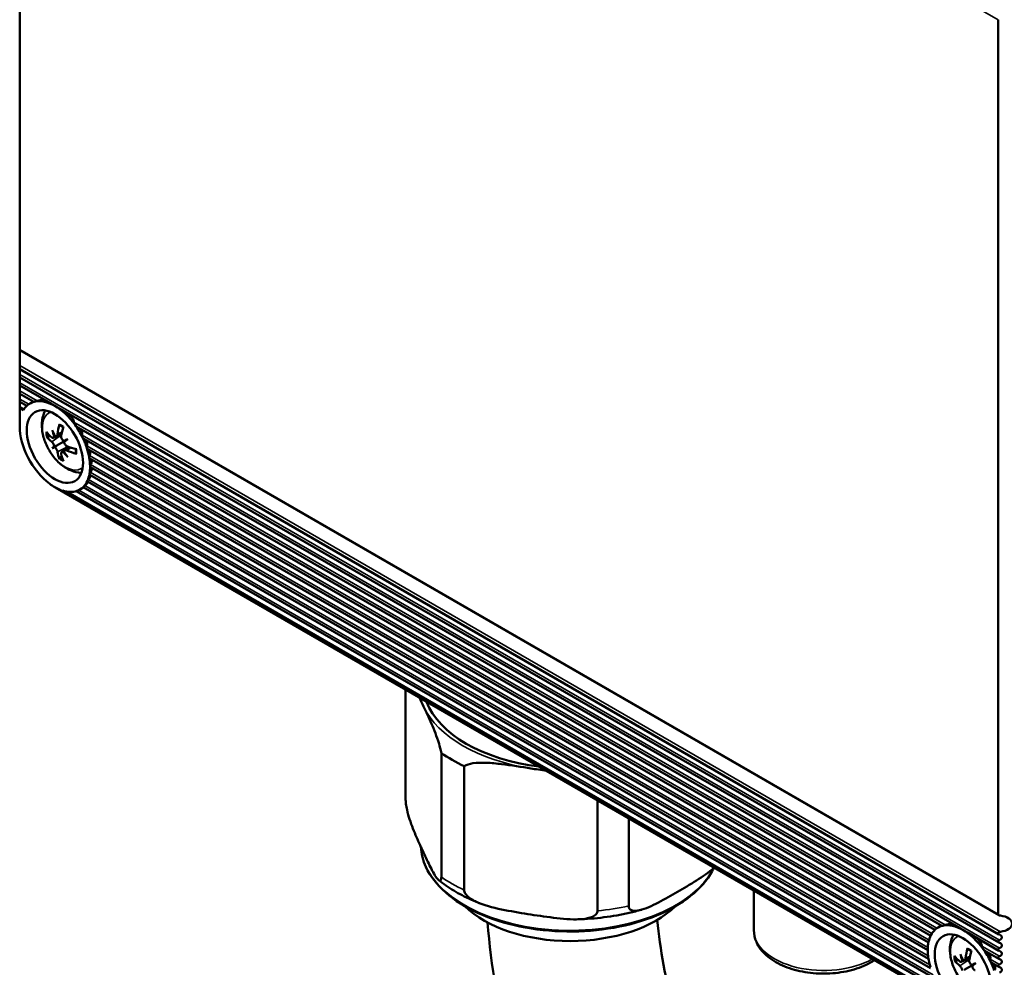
# Model space of a CAD drawing. Header units: millimetres. Extents: x 0 to 2970, y 0 to 2100.
# Tile 18 of 22: x 2123 to 2222, y 758 to 853. Entities that reach past the tile are written whole.
import ezdxf

# ---------------------------------------------------------------- set-up
doc = ezdxf.new("R2010")
doc.units = ezdxf.units.MM
doc.header["$LTSCALE"] = 5
doc.layers.add('Sichtbar (ISO)', color=7, linetype='Continuous', lineweight=50)
doc.layers.add('Sichtbar schmal (ISO)', color=7, linetype='Continuous', lineweight=35)

msp = doc.modelspace()

# ---------------------------------------------------------------- linework, layer by layer
at = {"layer": 'Sichtbar (ISO)'}
for p, q in [((2123.411, 909.921), (2123.411, 820.04)), ((2221.698, 763.293), (2221.698, 853.174)), ((2123.411, 820.04), (2123.411, 819.972)), ((2123.411, 819.89), (2123.411, 819.972)), ((2123.411, 819.972), (2221.781, 763.178)), ((2123.411, 818.405), (2123.411, 819.89)), ((2123.411, 818.04), (2123.411, 818.405)), ((2123.411, 817.5), (2123.411, 818.04)), ((2123.411, 818.04), (2221.781, 761.246)), ((2123.411, 817.223), (2123.411, 817.5)), ((2123.411, 816.684), (2123.411, 817.223)), ((2123.411, 817.223), (2221.781, 760.429)), ((2123.411, 816.407), (2123.411, 816.684)), ((2123.411, 815.867), (2123.411, 816.407)), ((2123.411, 816.407), (2126.496, 814.626)), ((2123.411, 815.59), (2123.411, 815.867)), ((2123.411, 815.051), (2123.411, 815.59)), ((2123.411, 815.59), (2124.821, 814.776)), ((2123.411, 814.774), (2123.411, 815.051)), ((2123.411, 814.234), (2123.411, 814.774)), ((2123.411, 814.774), (2124.123, 814.363)), ((2123.411, 814.234), (2123.825, 813.995)), ((2123.411, 814.234), (2123.411, 814.161)), ((2123.792, 813.941), (2123.411, 814.161)), ((2123.411, 814.161), (2123.411, 812.316)), ((2124.633, 814.713), (2124.446, 814.605)), ((2127.479, 814.058), (2217.712, 761.962)), ((2129.154, 812.274), (2216.038, 762.112)), ((2126.781, 811.147), (2127.619, 811.517)), ((2127.109, 811.336), (2127.628, 811.566)), ((2129.841, 811.061), (2215.34, 761.699)), ((2126.688, 810.126), (2127.073, 810.348)), ((2127.073, 810.348), (2127.838, 810.79)), ((2127.619, 809.696), (2128.358, 810.236)), ((2127.947, 809.886), (2128.405, 810.22)), ((2128.25, 811.028), (2128.097, 810.94)), ((2130.243, 810.013), (2214.926, 761.121)), ((2130.458, 809.072), (2214.7, 760.435)), ((2130.523, 808.218), (2214.627, 759.66)), ((2130.444, 807.447), (2214.697, 758.803)), ((2126.987, 806.169), (2218.204, 753.505)), ((2129.79, 806.192), (2215.329, 756.806)), ((2130.213, 806.764), (2214.919, 757.859)), ((2217.639, 753.876), (2127.47, 805.935)), ((2127.718, 805.845), (2217.391, 754.073)), ((2129.077, 805.787), (2216.032, 755.583)), ((2129.621, 806.046), (2129.446, 805.945)), ((2162.183, 785.849), (2162.183, 774.75)), ((2165.769, 767.023), (2165.769, 779.474)), ((2168.067, 778.148), (2168.067, 765.696)), ((2181.451, 763.625), (2181.451, 774.724)), ((2184.591, 772.911), (2184.591, 764.111)), ((2197.162, 761.663), (2197.162, 765.653)), ((2215.85, 762.049), (2215.663, 761.941)), ((2218.696, 761.394), (2221.781, 759.613)), ((2217.998, 758.483), (2218.835, 758.853)), ((2218.326, 758.672), (2218.845, 758.902)), ((2220.371, 759.61), (2221.781, 758.796)), ((2218.29, 757.684), (2219.055, 758.126)), ((2219.467, 758.364), (2219.314, 758.276)), ((2221.058, 758.397), (2221.781, 757.98))]:
    msp.add_line(p, q, dxfattribs=at)
for centre, major_axis, ratio, start_param, end_param in [((2126.946, 810.275), (-2.5, 4.33), 0.57735, 4.88589, 6.109685), ((2126.946, 810.275), (-2.5, 4.33), 0.57735, 0.11849, 0.316512), ((2126.946, 810.275), (-2.5, 4.33), 0.57735, 6.109685, 6.401675), ((2126.946, 810.275), (2.5, -4.33), 0.57735, 3.926991, 5.349166), ((2131.921, 812.895), (-3.292, -5.244), 0.652217, 5.168513, 5.345889), ((2131.462, 813.16), (2.921, 5.459), 0.496783, 1.986678, 2.164054), ((2126.946, 810.275), (-2.5, 4.33), 0.57735, 4.593899, 4.88589), ((2131.681, 812.756), (-6.151, 0.707), 0.551579, 0.497915, 0.67529), ((2131.681, 813.286), (-6.148, -0.735), 0.597422, 0.36335, 0.540725), ((2132.091, 813.187), (-2.387, 5.641), 0.903191, 1.415464, 1.512829), ((2131.148, 812.642), (3.448, -5.063), 0.702679, 4.393306, 4.490671), ((2126.063, 811.11), (-1.168, -0.659), 0.166532, 2.232088, 2.29154), ((2126.946, 810.275), (-2.5, 4.33), 0.57735, 4.358849, 4.593899), ((2132.091, 812.156), (-5.615, -2.447), 0.143373, 5.840674, 5.938039), ((2131.148, 813.79), (-4.927, -3.64), 0.143373, 0.345146, 0.442511), ((2126.063, 809.998), (1.173, 0.383), 0.031225, 0.522233, 0.805577), ((2126.264, 809.648), (-0.918, -0.824), 0.031225, 2.336016, 2.61936), ((2132.041, 812.127), (5.754, 2.101), 0.057139, 2.26888, 2.366245), ((2127.228, 810.671), (-1.16, -0.373), 0.012752, 2.129987, 2.413331), ((2131.097, 813.761), (-4.697, -3.932), 0.057139, 0.775348, 0.872713), ((2127.43, 810.321), (0.903, 0.818), 0.012752, 0.728261, 1.011606), ((2131.703, 812.744), (-6.188, 0.2), 0.496783, 0.977539, 1.154915), ((2126.946, 810.275), (-2.5, 4.33), 0.57735, 4.147329, 4.358849), ((2131.921, 812.87), (-3.71, -4.957), 0.597422, 5.74246, 5.919836), ((2131.462, 813.135), (2.464, 5.68), 0.551579, 2.466302, 2.643678), ((2127.228, 809.092), (1.155, 0.682), 0.166532, 0.850053, 0.909505), ((2132.041, 813.275), (-3.692, 4.888), 0.903191, 1.628763, 1.726129), ((2131.097, 812.73), (2.661, -5.517), 0.702679, 4.934107, 5.031472), ((2131.703, 813.274), (6.187, 0.229), 0.652217, 4.078889, 4.256264), ((2126.946, 810.275), (-2.5, 4.33), 0.57735, 3.945551, 4.147329), ((2126.946, 810.275), (-2.5, 4.33), 0.57735, 3.74454, 3.945551), ((2126.946, 810.275), (-2.5, 4.33), 0.57735, 3.535637, 3.74454), ((2126.946, 810.275), (2.5, -4.33), 0.57735, 5.349166, 5.646409), ((2126.946, 810.275), (2.5, -4.33), 0.57735, 6.171612, 6.448085), ((2126.946, 810.275), (2.5, -4.33), 0.57735, 0.1649, 0.394044), ((2126.946, 810.275), (2.5, -4.33), 0.57735, 5.717946, 6.171612), ((2178.706, 786.433), (-14.75, 0), 0.57735, 0.213136, 1.357661), ((2178.706, 785.617), (-16.75, 0), 0.57735, 0.68823, 0.882566), ((2178.706, 767.654), (-12.25, 0), 0.57735, 0.53029, 2.611302), ((2221.981, 763.293), (0.283, 0), 0.57735, 3.141593, 4.544941), ((2221.698, 762.327), (1.414, 0), 0.57735, 0, 1.403348), ((2218.163, 757.611), (-2.5, 4.33), 0.57735, 0.11849, 0.35354), ((2218.163, 757.611), (-2.5, 4.33), 0.57735, 6.109685, 6.401675), ((2218.163, 757.611), (-2.5, 4.33), 0.57735, 4.88589, 6.109685), ((2221.698, 762.327), (1.414, 0), 0.57735, 4.879837, 6.283185), ((2218.163, 757.611), (-2.5, 4.33), 0.57735, 0.35354, 0.56506), ((2221.981, 761.361), (0.283, 0), 0.57735, 1.738244, 4.126703), ((2221.981, 760.545), (0.283, 0), 0.57735, 2.156482, 4.126703), ((2221.512, 760.953), (0.566, 0), 0.57735, 5.298075, 7.268296), ((2218.163, 757.611), (2.5, -4.33), 0.57735, 3.90843, 4.109442), ((2218.163, 757.611), (2.5, -4.33), 0.57735, 3.706653, 3.90843), ((2223.138, 760.231), (-3.292, -5.244), 0.652217, 5.168513, 5.345889), ((2222.679, 760.496), (2.921, 5.459), 0.496783, 1.986678, 2.164054), ((2218.163, 757.611), (-2.5, 4.33), 0.57735, 4.593899, 4.88589), ((2221.981, 759.728), (0.283, 0), 0.57735, 2.156482, 4.126703), ((2221.512, 760.136), (0.566, 0), 0.57735, 5.298075, 7.268296), ((2218.163, 757.611), (2.5, -4.33), 0.57735, 4.109442, 4.318345), ((2222.898, 760.092), (-6.151, 0.707), 0.551579, 0.497915, 0.67529), ((2222.898, 760.622), (-6.148, -0.735), 0.597422, 0.36335, 0.540725), ((2223.308, 760.523), (-2.387, 5.641), 0.903191, 1.415464, 1.512829), ((2222.365, 759.978), (3.448, -5.063), 0.702679, 4.393306, 4.490671), ((2217.279, 758.446), (-1.168, -0.659), 0.166532, 2.232088, 2.29154), ((2221.981, 758.912), (0.283, 0), 0.57735, 2.156482, 4.126703), ((2221.512, 759.32), (0.566, 0), 0.57735, 5.298075, 7.268296), ((2221.512, 758.503), (0.566, 0), 0.57735, 5.298075, 7.268296), ((2223.257, 759.463), (5.754, 2.101), 0.057139, 2.26888, 2.366245), ((2218.445, 758.007), (-1.16, -0.373), 0.012752, 2.129987, 2.413331), ((2222.314, 761.097), (-4.697, -3.932), 0.057139, 0.775348, 0.872713), ((2218.647, 757.657), (0.903, 0.818), 0.012752, 0.728261, 1.011606), ((2218.163, 757.611), (-2.5, 4.33), 0.57735, 4.395877, 4.593899), ((2221.981, 758.095), (0.283, 0), 0.57735, 2.156482, 4.126703), ((2221.512, 757.687), (0.566, 0), 0.57735, 5.298075, 7.268296)]:
    msp.add_ellipse(centre, major_axis=major_axis, ratio=ratio, start_param=start_param, end_param=end_param, dxfattribs=at)
for centre in [(2126.946, 810.275), (2218.163, 757.611)]:
    msp.add_ellipse(centre, major_axis=(-2, 3.464), ratio=0.57735, dxfattribs=at)
for points, knots in [([(2124.633, 814.713), (2124.649, 814.722), (2124.664, 814.73), (2124.717, 814.759), (2124.752, 814.776), (2124.785, 814.787), (2124.791, 814.789), (2124.797, 814.79)], [0.21303989, 0.21303989, 0.21303989, 0.21303989, 0.22100525, 0.22100525, 0.24438636, 0.24438636, 0.25064522, 0.25064522, 0.25064522, 0.25064522]), ([(2124.821, 814.776), (2124.825, 814.774), (2124.835, 814.774), (2124.866, 814.778), (2124.89, 814.783), (2124.915, 814.789)], [-0.06724763, -0.06724763, -0.06724763, -0.06724763, -0.05672177, -0.05672177, -0.04364014, -0.04364014, -0.04364014, -0.04364014]), ([(2124.915, 814.789), (2124.943, 814.796), (2124.977, 814.804), (2125.053, 814.825), (2125.095, 814.837), (2125.144, 814.854), (2125.151, 814.856), (2125.158, 814.858)], [-0.04364014, -0.04364014, -0.04364014, -0.04364014, -0.02943557, -0.02943557, -0.015231, -0.015231, -0.01296387, -0.01296387, -0.01296387, -0.01296387]), ([(2125.158, 814.858), (2125.168, 814.862), (2125.178, 814.865), (2125.292, 814.902), (2125.39, 814.924), (2125.577, 814.947), (2125.663, 814.948), (2125.863, 814.931), (2125.986, 814.901), (2126.102, 814.853)], [0.2962727, 0.2962727, 0.2962727, 0.2962727, 0.2995156, 0.2995156, 0.334221, 0.334221, 0.3689264, 0.3689264, 0.4266471, 0.4266471, 0.4266471, 0.4266471]), ([(2126.496, 814.626), (2126.534, 814.603), (2126.577, 814.58), (2126.73, 814.497), (2126.85, 814.432), (2126.962, 814.367), (2127.074, 814.302), (2127.199, 814.226), (2127.377, 814.118), (2127.428, 814.088), (2127.479, 814.058)], [-0.0664682, -0.0664682, -0.0664682, -0.0664682, -0.0475452, -0.0475452, 0, 0, 0, 0.0475452, 0.0475452, 0.0664682, 0.0664682, 0.0664682, 0.0664682]), ([(2129.608, 807.635), (2129.506, 807.639), (2129.405, 807.648), (2128.973, 807.71), (2128.667, 807.813), (2128.024, 808.122), (2127.702, 808.349), (2127.089, 808.9), (2126.806, 809.232), (2126.323, 809.95), (2126.122, 810.334), (2125.814, 811.137), (2125.707, 811.555), (2125.618, 812.409), (2125.634, 812.846), (2125.806, 813.494), (2125.884, 813.7), (2125.991, 813.901)], [4.271743, 4.271743, 4.271743, 4.271743, 4.352997, 4.352997, 4.628509, 4.628509, 4.984716, 4.984716, 5.377585, 5.377585, 5.765963, 5.765963, 6.156377, 6.156377, 6.54394, 6.54394, 6.723832, 6.723832, 6.723832, 6.723832]), ([(2128.089, 813.706), (2128.254, 813.592), (2128.408, 813.462), (2128.609, 813.247), (2128.684, 813.153), (2128.803, 812.954), (2128.848, 812.849), (2128.86, 812.74), (2128.861, 812.73), (2128.861, 812.72)], [0.1147063, 0.1147063, 0.1147063, 0.1147063, 0.1724271, 0.1724271, 0.2071325, 0.2071325, 0.2418378, 0.2418378, 0.2450807, 0.2450807, 0.2450807, 0.2450807]), ([(2127.434, 812.409), (2127.432, 812.409), (2127.43, 812.41), (2127.419, 812.416), (2127.411, 812.426), (2127.4, 812.445), (2127.397, 812.46), (2127.396, 812.485), (2127.398, 812.5), (2127.401, 812.513)], [0.04656845, 0.04656845, 0.04656845, 0.04656845, 0.04753653, 0.04753653, 0.05227312, 0.05227312, 0.05702808, 0.05702808, 0.06131323, 0.06131323, 0.06131323, 0.06131323]), ([(2127.434, 812.408), (2127.459, 812.398), (2127.484, 812.387), (2127.534, 812.363), (2127.559, 812.35), (2127.609, 812.322), (2127.635, 812.308), (2127.686, 812.277), (2127.711, 812.26), (2127.752, 812.233), (2127.767, 812.223), (2127.782, 812.212)], [1.4346352, 1.4346352, 1.4346352, 1.4346352, 1.4891006, 1.4891006, 1.5435659, 1.5435659, 1.5980313, 1.5980313, 1.6524966, 1.6524966, 1.6849372, 1.6849372, 1.6849372, 1.6849372]), ([(2128.861, 812.72), (2128.861, 812.714), (2128.862, 812.707), (2128.868, 812.659), (2128.883, 812.614), (2128.924, 812.526), (2128.95, 812.482), (2128.977, 812.444)], [-0.15613134, -0.15613134, -0.15613134, -0.15613134, -0.15386421, -0.15386421, -0.13965964, -0.13965964, -0.12545507, -0.12545507, -0.12545507, -0.12545507]), ([(2128.977, 812.444), (2129.002, 812.409), (2129.033, 812.373), (2129.094, 812.315), (2129.124, 812.292), (2129.154, 812.274)], [-0.12545507, -0.12545507, -0.12545507, -0.12545507, -0.11237344, -0.11237344, -0.10184759, -0.10184759, -0.10184759, -0.10184759]), ([(2129.394, 812.136), (2129.411, 812.121), (2129.428, 812.107), (2129.503, 812.033), (2129.555, 811.966), (2129.631, 811.838), (2129.662, 811.767), (2129.701, 811.623), (2129.708, 811.549), (2129.699, 811.464), (2129.695, 811.444), (2129.69, 811.425)], [0.04747843, 0.04747843, 0.04747843, 0.04747843, 0.05373729, 0.05373729, 0.0771184, 0.0771184, 0.09832707, 0.09832707, 0.11953575, 0.11953575, 0.12570197, 0.12570197, 0.12570197, 0.12570197]), ([(2126.247, 811.266), (2126.235, 811.262), (2126.22, 811.26), (2126.191, 811.257), (2126.173, 811.258), (2126.144, 811.263), (2126.128, 811.268), (2126.107, 811.279), (2126.097, 811.287), (2126.091, 811.294)], [0.04366433, 0.04366433, 0.04366433, 0.04366433, 0.04753653, 0.04753653, 0.05227312, 0.05227312, 0.05702808, 0.05702808, 0.06131323, 0.06131323, 0.06131323, 0.06131323]), ([(2126.866, 811.362), (2126.867, 811.342), (2126.867, 811.324), (2126.862, 811.271), (2126.854, 811.237), (2126.828, 811.183), (2126.81, 811.163), (2126.772, 811.14), (2126.748, 811.136), (2126.697, 811.145), (2126.671, 811.159), (2126.643, 811.181), (2126.64, 811.184), (2126.636, 811.187)], [0.01973363, 0.01973363, 0.01973363, 0.01973363, 0.02581454, 0.02581454, 0.03840166, 0.03840166, 0.05098878, 0.05098878, 0.06369453, 0.06369453, 0.07640029, 0.07640029, 0.0781393, 0.0781393, 0.0781393, 0.0781393]), ([(2127.216, 811.522), (2127.212, 811.484), (2127.202, 811.447), (2127.172, 811.386), (2127.151, 811.362), (2127.107, 811.333), (2127.08, 811.325), (2127.024, 811.327), (2126.994, 811.337), (2126.951, 811.364), (2126.935, 811.377), (2126.919, 811.392)], [0, 0, 0, 0, 0.01281994, 0.01281994, 0.02563988, 0.02563988, 0.0382411, 0.0382411, 0.05084233, 0.05084233, 0.05834476, 0.05834476, 0.05834476, 0.05834476]), ([(2127.424, 811.304), (2127.462, 811.3), (2127.502, 811.292), (2127.553, 811.276), (2127.565, 811.272), (2127.576, 811.268)], [0.1742498, 0.1742498, 0.1742498, 0.1742498, 0.18591256, 0.18591256, 0.18934499, 0.18934499, 0.18934499, 0.18934499]), ([(2127.847, 810.856), (2127.831, 810.861), (2127.815, 810.867), (2127.767, 810.891), (2127.733, 810.915), (2127.673, 810.975), (2127.647, 811.012), (2127.608, 811.087), (2127.593, 811.13), (2127.576, 811.216), (2127.574, 811.258), (2127.579, 811.301), (2127.58, 811.306), (2127.581, 811.311)], [0.01973363, 0.01973363, 0.01973363, 0.01973363, 0.02581454, 0.02581454, 0.03840166, 0.03840166, 0.05098878, 0.05098878, 0.06369453, 0.06369453, 0.07640029, 0.07640029, 0.0781393, 0.0781393, 0.0781393, 0.0781393]), ([(2129.69, 811.425), (2129.688, 811.415), (2129.686, 811.404), (2129.681, 811.363), (2129.684, 811.328), (2129.698, 811.26), (2129.71, 811.226), (2129.724, 811.196)], [-0.12588355, -0.12588355, -0.12588355, -0.12588355, -0.12261455, -0.12261455, -0.112724, -0.112724, -0.10283345, -0.10283345, -0.10283345, -0.10283345]), ([(2129.724, 811.196), (2129.738, 811.168), (2129.756, 811.139), (2129.797, 811.092), (2129.819, 811.074), (2129.841, 811.061)], [-0.10283345, -0.10283345, -0.10283345, -0.10283345, -0.09325518, -0.09325518, -0.08464254, -0.08464254, -0.08464254, -0.08464254]), ([(2126.636, 810.766), (2126.661, 810.747), (2126.688, 810.72), (2126.739, 810.655), (2126.764, 810.617), (2126.804, 810.543), (2126.822, 810.501), (2126.85, 810.42), (2126.86, 810.381), (2126.866, 810.327), (2126.867, 810.308), (2126.866, 810.29)], [0, 0, 0, 0, 0.01281994, 0.01281994, 0.02563988, 0.02563988, 0.0382411, 0.0382411, 0.05084233, 0.05084233, 0.05834476, 0.05834476, 0.05834476, 0.05834476]), ([(2126.919, 810.199), (2126.932, 810.192), (2126.945, 810.184), (2126.985, 810.156), (2127.014, 810.129), (2127.071, 810.067), (2127.098, 810.031), (2127.144, 809.96), (2127.165, 809.92), (2127.197, 809.843), (2127.208, 809.806), (2127.215, 809.77), (2127.216, 809.766), (2127.216, 809.761)], [0.01973363, 0.01973363, 0.01973363, 0.01973363, 0.02581454, 0.02581454, 0.03840166, 0.03840166, 0.05098878, 0.05098878, 0.06369453, 0.06369453, 0.07640029, 0.07640029, 0.0781393, 0.0781393, 0.0781393, 0.0781393]), ([(2127.856, 810.859), (2127.852, 810.836), (2127.846, 810.813), (2127.838, 810.791), (2127.838, 810.791), (2127.838, 810.79)], [0.241742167, 0.241742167, 0.241742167, 0.241742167, 0.248864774, 0.248864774, 0.249107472, 0.249107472, 0.249107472, 0.249107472]), ([(2127.838, 810.79), (2127.839, 810.79), (2127.839, 810.79), (2127.862, 810.786), (2127.885, 810.779), (2127.907, 810.771)], [0.199871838, 0.199871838, 0.199871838, 0.199871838, 0.200114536, 0.200114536, 0.207237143, 0.207237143, 0.207237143, 0.207237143]), ([(2128.161, 810.307), (2128.126, 810.32), (2128.089, 810.341), (2128.021, 810.396), (2127.99, 810.43), (2127.942, 810.5), (2127.922, 810.541), (2127.896, 810.623), (2127.89, 810.664), (2127.892, 810.723), (2127.895, 810.744), (2127.9, 810.765)], [0, 0, 0, 0, 0.01281994, 0.01281994, 0.02563988, 0.02563988, 0.0382411, 0.0382411, 0.05084233, 0.05084233, 0.05834476, 0.05834476, 0.05834476, 0.05834476]), ([(2128.121, 810.325), (2128.119, 810.313), (2128.117, 810.301), (2128.105, 810.248), (2128.092, 810.209), (2128.076, 810.174)], [0.25963432, 0.25963432, 0.25963432, 0.25963432, 0.26306675, 0.26306675, 0.27472951, 0.27472951, 0.27472951, 0.27472951]), ([(2130.025, 810.955), (2130.039, 810.942), (2130.053, 810.928), (2130.104, 810.866), (2130.137, 810.812), (2130.18, 810.703), (2130.195, 810.643), (2130.206, 810.519), (2130.2, 810.457), (2130.18, 810.38), (2130.173, 810.357), (2130.163, 810.335)], [0.04241261, 0.04241261, 0.04241261, 0.04241261, 0.04829031, 0.04829031, 0.06650534, 0.06650534, 0.08391634, 0.08391634, 0.10132733, 0.10132733, 0.10845796, 0.10845796, 0.10845796, 0.10845796]), ([(2130.163, 810.335), (2130.159, 810.324), (2130.155, 810.313), (2130.145, 810.275), (2130.141, 810.245), (2130.143, 810.185), (2130.149, 810.156), (2130.157, 810.13)], [-0.11537341, -0.11537341, -0.11537341, -0.11537341, -0.11172537, -0.11172537, -0.10331636, -0.10331636, -0.09490736, -0.09490736, -0.09490736, -0.09490736]), ([(2130.157, 810.13), (2130.165, 810.105), (2130.177, 810.08), (2130.207, 810.039), (2130.225, 810.023), (2130.243, 810.013)], [-0.09490736, -0.09490736, -0.09490736, -0.09490736, -0.08663157, -0.08663157, -0.07870812, -0.07870812, -0.07870812, -0.07870812]), ([(2127.401, 809.025), (2127.398, 809.034), (2127.396, 809.046), (2127.397, 809.07), (2127.4, 809.086), (2127.411, 809.114), (2127.419, 809.13), (2127.436, 809.154), (2127.445, 809.165), (2127.455, 809.175)], [0.01478266, 0.01478266, 0.01478266, 0.01478266, 0.01906782, 0.01906782, 0.02382277, 0.02382277, 0.02855937, 0.02855937, 0.03243157, 0.03243157, 0.03243157, 0.03243157]), ([(2127.581, 809.551), (2127.575, 809.583), (2127.574, 809.614), (2127.588, 809.665), (2127.603, 809.685), (2127.639, 809.711), (2127.664, 809.718), (2127.722, 809.716), (2127.755, 809.708), (2127.807, 809.686), (2127.827, 809.676), (2127.847, 809.663)], [0, 0, 0, 0, 0.01281994, 0.01281994, 0.02563988, 0.02563988, 0.0382411, 0.0382411, 0.05084233, 0.05084233, 0.05834476, 0.05834476, 0.05834476, 0.05834476]), ([(2127.9, 809.693), (2127.896, 809.71), (2127.893, 809.727), (2127.889, 809.775), (2127.893, 809.807), (2127.916, 809.859), (2127.935, 809.88), (2127.98, 809.906), (2128.01, 809.914), (2128.075, 809.913), (2128.112, 809.905), (2128.151, 809.89), (2128.156, 809.888), (2128.161, 809.886)], [0.01973363, 0.01973363, 0.01973363, 0.01973363, 0.02581454, 0.02581454, 0.03840166, 0.03840166, 0.05098878, 0.05098878, 0.06369453, 0.06369453, 0.07640029, 0.07640029, 0.0781393, 0.0781393, 0.0781393, 0.0781393]), ([(2129.112, 809.55), (2129.099, 809.554), (2129.085, 809.56), (2129.063, 809.573), (2129.053, 809.583), (2129.041, 809.602), (2129.037, 809.614), (2129.037, 809.627), (2129.037, 809.629), (2129.038, 809.631)], [0.01478266, 0.01478266, 0.01478266, 0.01478266, 0.01906782, 0.01906782, 0.02382277, 0.02382277, 0.02855937, 0.02855937, 0.02952745, 0.02952745, 0.02952745, 0.02952745]), ([(2129.041, 810.031), (2129.043, 810.012), (2129.045, 809.994), (2129.048, 809.945), (2129.049, 809.915), (2129.051, 809.855), (2129.051, 809.826), (2129.049, 809.768), (2129.048, 809.74), (2129.044, 809.685), (2129.041, 809.658), (2129.038, 809.631)], [3.0274518, 3.0274518, 3.0274518, 3.0274518, 3.0598924, 3.0598924, 3.1143577, 3.1143577, 3.1688231, 3.1688231, 3.2232884, 3.2232884, 3.2777538, 3.2777538, 3.2777538, 3.2777538]), ([(2130.431, 809.365), (2130.424, 809.353), (2130.419, 809.341), (2130.405, 809.306), (2130.397, 809.279), (2130.391, 809.225), (2130.392, 809.198), (2130.396, 809.175)], [-0.11082291, -0.11082291, -0.11082291, -0.11082291, -0.10699881, -0.10699881, -0.09923952, -0.09923952, -0.09148023, -0.09148023, -0.09148023, -0.09148023]), ([(2130.394, 809.925), (2130.406, 809.913), (2130.416, 809.9), (2130.454, 809.847), (2130.475, 809.799), (2130.499, 809.703), (2130.504, 809.648), (2130.496, 809.538), (2130.483, 809.482), (2130.455, 809.41), (2130.444, 809.387), (2130.431, 809.365)], [0.04057658, 0.04057658, 0.04057658, 0.04057658, 0.046247, 0.046247, 0.06237893, 0.06237893, 0.07815605, 0.07815605, 0.09393316, 0.09393316, 0.10150889, 0.10150889, 0.10150889, 0.10150889]), ([(2130.396, 809.175), (2130.4, 809.153), (2130.408, 809.13), (2130.429, 809.094), (2130.443, 809.081), (2130.458, 809.072)], [-0.09148023, -0.09148023, -0.09148023, -0.09148023, -0.08377626, -0.08377626, -0.07615115, -0.07615115, -0.07615115, -0.07615115]), ([(2130.54, 808.485), (2130.532, 808.474), (2130.525, 808.463), (2130.507, 808.429), (2130.497, 808.404), (2130.484, 808.355), (2130.481, 808.331), (2130.481, 808.31)], [-0.10937978, -0.10937978, -0.10937978, -0.10937978, -0.10549445, -0.10549445, -0.09795631, -0.09795631, -0.09041817, -0.09041817, -0.09041817, -0.09041817]), ([(2130.523, 808.218), (2130.523, 808.218), (2130.523, 808.218), (2130.51, 808.225), (2130.5, 808.237), (2130.485, 808.269), (2130.481, 808.289), (2130.481, 808.31)], [-0.04521413, -0.04521413, -0.04521413, -0.04521413, -0.04521335, -0.04521335, -0.03767956, -0.03767956, -0.03014577, -0.03014577, -0.03014577, -0.03014577]), ([(2130.506, 807.688), (2130.523, 807.709), (2130.54, 807.73), (2130.583, 807.793), (2130.609, 807.84), (2130.646, 807.932), (2130.657, 807.978), (2130.663, 808.057), (2130.658, 808.095), (2130.641, 808.137), (2130.635, 808.148), (2130.628, 808.157)], [0.14319739, 0.14319739, 0.14319739, 0.14319739, 0.15094967, 0.15094967, 0.16611581, 0.16611581, 0.18128196, 0.18128196, 0.19637087, 0.19637087, 0.20197004, 0.20197004, 0.20197004, 0.20197004]), ([(2130.586, 808.998), (2130.595, 808.988), (2130.603, 808.976), (2130.63, 808.928), (2130.642, 808.885), (2130.651, 808.798), (2130.648, 808.748), (2130.625, 808.648), (2130.605, 808.597), (2130.57, 808.53), (2130.556, 808.507), (2130.54, 808.485)], [0.03980844, 0.03980844, 0.03980844, 0.03980844, 0.04539479, 0.04539479, 0.06063939, 0.06063939, 0.07577018, 0.07577018, 0.09090098, 0.09090098, 0.09866013, 0.09866013, 0.09866013, 0.09866013]), ([(2130.527, 807.399), (2130.532, 807.391), (2130.535, 807.382), (2130.542, 807.345), (2130.539, 807.312), (2130.518, 807.241), (2130.499, 807.2), (2130.446, 807.115), (2130.413, 807.072), (2130.361, 807.014), (2130.343, 806.995), (2130.324, 806.977)], [0.0399378, 0.0399378, 0.0399378, 0.0399378, 0.04565408, 0.04565408, 0.06125166, 0.06125166, 0.07715065, 0.07715065, 0.09304963, 0.09304963, 0.10060264, 0.10060264, 0.10060264, 0.10060264]), ([(2130.423, 807.527), (2130.42, 807.508), (2130.42, 807.491), (2130.427, 807.463), (2130.435, 807.453), (2130.444, 807.447)], [-0.09123106, -0.09123106, -0.09123106, -0.09123106, -0.0835399, -0.0835399, -0.07593014, -0.07593014, -0.07593014, -0.07593014]), ([(2130.506, 807.688), (2130.497, 807.678), (2130.489, 807.667), (2130.467, 807.636), (2130.453, 807.613), (2130.433, 807.568), (2130.426, 807.546), (2130.423, 807.527)], [0.01119761, 0.01119761, 0.01119761, 0.01119761, 0.01505169, 0.01505169, 0.02269804, 0.02269804, 0.03034439, 0.03034439, 0.03034439, 0.03034439]), ([(2129.811, 806.179), (2129.809, 806.176), (2129.805, 806.171), (2129.783, 806.151), (2129.756, 806.13), (2129.696, 806.09), (2129.661, 806.069), (2129.621, 806.046)], [0.04318183, 0.04318183, 0.04318183, 0.04318183, 0.04980972, 0.04980972, 0.07001838, 0.07001838, 0.08725157, 0.08725157, 0.08725157, 0.08725157]), ([(2129.823, 806.241), (2129.81, 806.227), (2129.799, 806.215), (2129.788, 806.199), (2129.787, 806.194), (2129.79, 806.192)], [-0.10140045, -0.10140045, -0.10140045, -0.10140045, -0.09189037, -0.09189037, -0.08336814, -0.08336814, -0.08336814, -0.08336814]), ([(2129.967, 806.367), (2129.957, 806.359), (2129.948, 806.352), (2129.916, 806.326), (2129.892, 806.307), (2129.852, 806.27), (2129.835, 806.254), (2129.823, 806.241)], [-0.12331743, -0.12331743, -0.12331743, -0.12331743, -0.1198952, -0.1198952, -0.11064783, -0.11064783, -0.10140045, -0.10140045, -0.10140045, -0.10140045]), ([(2130.27, 806.731), (2130.271, 806.725), (2130.271, 806.718), (2130.267, 806.688), (2130.254, 806.659), (2130.215, 806.599), (2130.185, 806.563), (2130.111, 806.487), (2130.068, 806.448), (2130.005, 806.397), (2129.986, 806.382), (2129.967, 806.367)], [0.04090109, 0.04090109, 0.04090109, 0.04090109, 0.04689353, 0.04689353, 0.06389488, 0.06389488, 0.08158563, 0.08158563, 0.09927638, 0.09927638, 0.10635867, 0.10635867, 0.10635867, 0.10635867]), ([(2130.214, 806.831), (2130.207, 806.814), (2130.202, 806.799), (2130.202, 806.776), (2130.206, 806.768), (2130.213, 806.764)], [-0.09428969, -0.09428969, -0.09428969, -0.09428969, -0.08604492, -0.08604492, -0.07815984, -0.07815984, -0.07815984, -0.07815984]), ([(2130.324, 806.977), (2130.314, 806.968), (2130.305, 806.959), (2130.279, 806.93), (2130.262, 806.908), (2130.233, 806.867), (2130.222, 806.847), (2130.214, 806.831)], [-0.11426906, -0.11426906, -0.11426906, -0.11426906, -0.11054975, -0.11054975, -0.10241972, -0.10241972, -0.09428969, -0.09428969, -0.09428969, -0.09428969]), ([(2165.769, 779.474), (2165.707, 779.802), (2165.617, 780.137), (2165.42, 780.79), (2165.295, 781.138), (2165.036, 781.804), (2164.902, 782.12), (2164.498, 783.038), (2164.225, 783.618), (2163.976, 784.155)], [0.811104, 0.811104, 0.811104, 0.811104, 0.9100859, 0.9100859, 1.054375, 1.054375, 1.198664, 1.198664, 1.4872421, 1.4872421, 1.4872421, 1.4872421]), ([(2174.759, 777.929), (2173.83, 778.073), (2172.811, 778.239), (2171.303, 778.424), (2170.803, 778.474), (2169.837, 778.515), (2169.37, 778.509), (2168.635, 778.395), (2168.299, 778.306), (2168.067, 778.148)], [1.4872421, 1.4872421, 1.4872421, 1.4872421, 1.7758203, 1.7758203, 1.9201093, 1.9201093, 2.0643984, 2.0643984, 2.1633803, 2.1633803, 2.1633803, 2.1633803]), ([(2162.183, 774.75), (2162.183, 774.643), (2162.195, 774.495), (2162.236, 774.174), (2162.28, 773.948), (2162.396, 773.44), (2162.497, 773.092), (2162.796, 772.167), (2163.034, 771.583), (2163.514, 770.472), (2163.756, 769.947), (2163.976, 769.472), (2164.196, 768.998), (2164.438, 768.48), (2164.918, 767.523), (2165.156, 767.082), (2165.455, 766.72), (2165.556, 766.63), (2165.672, 766.64), (2165.716, 766.677), (2165.757, 766.818), (2165.769, 766.916), (2165.769, 767.023)], [-0.714232, -0.714232, -0.714232, -0.714232, -0.674927, -0.674927, -0.616515, -0.616515, -0.510622, -0.510622, -0.255311, -0.255311, 0, 0, 0, 0.255311, 0.255311, 0.510622, 0.510622, 0.616515, 0.616515, 0.674927, 0.674927, 0.714232, 0.714232, 0.714232, 0.714232]), ([(2193.159, 767.952), (2193.101, 767.831), (2193.039, 767.71), (2192.48, 766.7), (2191.745, 765.865), (2189.861, 764.361), (2188.703, 763.696), (2186.088, 762.614), (2184.631, 762.197), (2181.568, 761.651), (2179.963, 761.523), (2176.765, 761.565), (2175.173, 761.736), (2172.158, 762.362), (2170.737, 762.816), (2168.208, 763.967), (2167.101, 764.663), (2165.318, 766.232), (2164.642, 767.104), (2163.919, 768.681), (2163.748, 769.36), (2163.713, 770.043)], [1.052539, 1.052539, 1.052539, 1.052539, 1.095162, 1.095162, 1.411868, 1.411868, 1.7342, 1.7342, 2.056935, 2.056935, 2.379193, 2.379193, 2.701272, 2.701272, 3.023587, 3.023587, 3.346376, 3.346376, 3.668357, 3.668357, 3.897412, 3.897412, 3.897412, 3.897412]), ([(2184.591, 764.111), (2184.591, 764.004), (2184.623, 763.9), (2184.737, 763.734), (2184.856, 763.672), (2185.172, 763.596), (2185.45, 763.627), (2186.266, 763.816), (2186.916, 764.12), (2188.227, 764.8), (2188.888, 765.178), (2189.49, 765.525), (2190.091, 765.873), (2190.753, 766.258), (2192.017, 767.063), (2192.622, 767.476), (2193.167, 767.96)], [-0.714232, -0.714232, -0.714232, -0.714232, -0.674927, -0.674927, -0.616515, -0.616515, -0.510622, -0.510622, -0.255311, -0.255311, 0, 0, 0, 0.255311, 0.255311, 0.492645, 0.492645, 0.492645, 0.492645]), ([(2165.498, 766.692), (2165.734, 766.505), (2165.98, 766.324), (2166.489, 765.975), (2166.752, 765.807), (2167.294, 765.483), (2167.573, 765.327), (2168.146, 765.029), (2168.441, 764.886), (2169.043, 764.614), (2169.351, 764.485), (2169.665, 764.362)], [2.9860467, 2.9860467, 2.9860467, 2.9860467, 3.0552826, 3.0552826, 3.1245186, 3.1245186, 3.1937545, 3.1937545, 3.2629905, 3.2629905, 3.3322264, 3.3322264, 3.3322264, 3.3322264]), ([(2168.067, 765.696), (2168.067, 765.589), (2168.111, 765.459), (2168.267, 765.204), (2168.43, 765.047), (2168.862, 764.722), (2169.241, 764.534), (2170.355, 764.08), (2171.243, 763.871), (2173.034, 763.517), (2173.937, 763.374), (2174.759, 763.246), (2175.581, 763.119), (2176.485, 762.983), (2178.275, 762.784), (2179.163, 762.718), (2180.278, 762.826), (2180.657, 762.897), (2181.089, 763.089), (2181.252, 763.195), (2181.408, 763.402), (2181.451, 763.518), (2181.451, 763.625)], [-0.714232, -0.714232, -0.714232, -0.714232, -0.674927, -0.674927, -0.616515, -0.616515, -0.510622, -0.510622, -0.255311, -0.255311, 0, 0, 0, 0.255311, 0.255311, 0.510622, 0.510622, 0.616515, 0.616515, 0.674927, 0.674927, 0.714232, 0.714232, 0.714232, 0.714232]), ([(2179.471, 762.766), (2179.913, 762.778), (2180.353, 762.801), (2181.231, 762.867), (2181.667, 762.911), (2182.533, 763.019), (2182.963, 763.084), (2183.814, 763.234), (2184.234, 763.319), (2185.063, 763.51), (2185.472, 763.615), (2185.873, 763.73)], [3.9747691, 3.9747691, 3.9747691, 3.9747691, 4.0575789, 4.0575789, 4.1403887, 4.1403887, 4.2231986, 4.2231986, 4.3060084, 4.3060084, 4.3888182, 4.3888182, 4.3888182, 4.3888182]), ([(2230.084, 701.549), (2225.249, 704.349), (2220.537, 707.733), (2211.745, 715.415), (2207.667, 719.712), (2200.471, 728.877), (2197.353, 733.743), (2192.309, 743.641), (2190.384, 748.671), (2188.296, 756.685), (2187.745, 759.747), (2187.454, 762.703)], [0.240533, 0.240533, 0.240533, 0.240533, 0.506586, 0.506586, 0.772638, 0.772638, 1.038691, 1.038691, 1.304744, 1.304744, 1.474088, 1.474088, 1.474088, 1.474088]), ([(2221.564, 686.838), (2215.743, 690.209), (2210.152, 694.231), (2199.758, 703.314), (2194.956, 708.374), (2186.441, 719.217), (2182.728, 725), (2176.641, 736.946), (2174.266, 743.108), (2171.509, 753.687), (2170.751, 758.099), (2170.412, 762.449)], [0.240533, 0.240533, 0.240533, 0.240533, 0.506586, 0.506586, 0.772638, 0.772638, 1.038691, 1.038691, 1.304744, 1.304744, 1.494599, 1.494599, 1.494599, 1.494599]), ([(2209.276, 758.659), (2209.017, 758.488), (2208.737, 758.333), (2207.835, 757.906), (2207.159, 757.686), (2205.735, 757.388), (2204.988, 757.31), (2203.496, 757.3), (2202.75, 757.367), (2201.324, 757.642), (2200.645, 757.85), (2199.416, 758.399), (2198.867, 758.74), (2197.976, 759.536), (2197.627, 759.989), (2197.249, 760.864), (2197.162, 761.263), (2197.162, 761.663)], [4.646376, 4.646376, 4.646376, 4.646376, 4.811923, 4.811923, 5.150294, 5.150294, 5.486109, 5.486109, 5.820388, 5.820388, 6.156002, 6.156002, 6.494314, 6.494314, 6.82382, 6.82382, 7.068583, 7.068583, 7.068583, 7.068583]), ([(2215.85, 762.049), (2215.866, 762.058), (2215.88, 762.066), (2215.933, 762.095), (2215.969, 762.112), (2216.002, 762.123), (2216.008, 762.125), (2216.013, 762.126)], [0.21303989, 0.21303989, 0.21303989, 0.21303989, 0.22100525, 0.22100525, 0.24438636, 0.24438636, 0.25064522, 0.25064522, 0.25064522, 0.25064522]), ([(2216.038, 762.112), (2216.042, 762.11), (2216.052, 762.11), (2216.083, 762.114), (2216.107, 762.119), (2216.132, 762.125)], [-0.06724763, -0.06724763, -0.06724763, -0.06724763, -0.05672177, -0.05672177, -0.04364014, -0.04364014, -0.04364014, -0.04364014]), ([(2216.132, 762.125), (2216.159, 762.132), (2216.194, 762.14), (2216.27, 762.161), (2216.311, 762.173), (2216.36, 762.19), (2216.367, 762.192), (2216.375, 762.194)], [-0.04364014, -0.04364014, -0.04364014, -0.04364014, -0.02943557, -0.02943557, -0.015231, -0.015231, -0.01296387, -0.01296387, -0.01296387, -0.01296387]), ([(2216.375, 762.194), (2216.385, 762.198), (2216.395, 762.201), (2216.508, 762.238), (2216.607, 762.26), (2216.793, 762.283), (2216.88, 762.283), (2217.08, 762.267), (2217.203, 762.237), (2217.319, 762.189)], [0.2962727, 0.2962727, 0.2962727, 0.2962727, 0.2995156, 0.2995156, 0.334221, 0.334221, 0.3689264, 0.3689264, 0.4266471, 0.4266471, 0.4266471, 0.4266471]), ([(2217.712, 761.962), (2217.751, 761.939), (2217.793, 761.916), (2217.947, 761.833), (2218.067, 761.768), (2218.179, 761.703), (2218.291, 761.638), (2218.415, 761.562), (2218.594, 761.454), (2218.645, 761.424), (2218.696, 761.394)], [-0.0664682, -0.0664682, -0.0664682, -0.0664682, -0.0475452, -0.0475452, 0, 0, 0, 0.0475452, 0.0475452, 0.0664682, 0.0664682, 0.0664682, 0.0664682]), ([(2220.825, 754.971), (2220.723, 754.975), (2220.622, 754.984), (2220.19, 755.046), (2219.884, 755.149), (2219.241, 755.458), (2218.918, 755.685), (2218.306, 756.236), (2218.023, 756.568), (2217.539, 757.286), (2217.339, 757.67), (2217.031, 758.473), (2216.924, 758.891), (2216.835, 759.745), (2216.85, 760.182), (2217.023, 760.83), (2217.101, 761.036), (2217.208, 761.237)], [4.271743, 4.271743, 4.271743, 4.271743, 4.352997, 4.352997, 4.628509, 4.628509, 4.984716, 4.984716, 5.377585, 5.377585, 5.765963, 5.765963, 6.156377, 6.156377, 6.54394, 6.54394, 6.723832, 6.723832, 6.723832, 6.723832]), ([(2219.305, 761.042), (2219.471, 760.928), (2219.625, 760.798), (2219.825, 760.583), (2219.901, 760.489), (2220.02, 760.29), (2220.064, 760.185), (2220.077, 760.076), (2220.077, 760.066), (2220.078, 760.056)], [0.1147063, 0.1147063, 0.1147063, 0.1147063, 0.1724271, 0.1724271, 0.2071325, 0.2071325, 0.2418378, 0.2418378, 0.2450807, 0.2450807, 0.2450807, 0.2450807]), ([(2218.651, 759.744), (2218.649, 759.745), (2218.647, 759.746), (2218.636, 759.752), (2218.627, 759.762), (2218.617, 759.781), (2218.614, 759.796), (2218.613, 759.821), (2218.614, 759.836), (2218.618, 759.849)], [0.04656845, 0.04656845, 0.04656845, 0.04656845, 0.04753653, 0.04753653, 0.05227312, 0.05227312, 0.05702808, 0.05702808, 0.06131323, 0.06131323, 0.06131323, 0.06131323]), ([(2218.651, 759.744), (2218.676, 759.734), (2218.7, 759.723), (2218.751, 759.699), (2218.776, 759.686), (2218.826, 759.658), (2218.852, 759.644), (2218.902, 759.613), (2218.928, 759.596), (2218.968, 759.569), (2218.984, 759.559), (2218.999, 759.548)], [1.4346352, 1.4346352, 1.4346352, 1.4346352, 1.4891006, 1.4891006, 1.5435659, 1.5435659, 1.5980313, 1.5980313, 1.6524966, 1.6524966, 1.6849372, 1.6849372, 1.6849372, 1.6849372]), ([(2220.078, 760.056), (2220.078, 760.05), (2220.079, 760.043), (2220.085, 759.995), (2220.1, 759.95), (2220.14, 759.862), (2220.166, 759.818), (2220.194, 759.78)], [-0.15613134, -0.15613134, -0.15613134, -0.15613134, -0.15386421, -0.15386421, -0.13965964, -0.13965964, -0.12545507, -0.12545507, -0.12545507, -0.12545507]), ([(2220.194, 759.78), (2220.219, 759.745), (2220.25, 759.709), (2220.311, 759.651), (2220.34, 759.628), (2220.371, 759.61)], [-0.12545507, -0.12545507, -0.12545507, -0.12545507, -0.11237344, -0.11237344, -0.10184759, -0.10184759, -0.10184759, -0.10184759]), ([(2217.464, 758.602), (2217.451, 758.598), (2217.437, 758.595), (2217.408, 758.593), (2217.39, 758.594), (2217.36, 758.599), (2217.345, 758.604), (2217.323, 758.615), (2217.314, 758.623), (2217.307, 758.63)], [0.04366433, 0.04366433, 0.04366433, 0.04366433, 0.04753653, 0.04753653, 0.05227312, 0.05227312, 0.05702808, 0.05702808, 0.06131323, 0.06131323, 0.06131323, 0.06131323]), ([(2218.083, 758.698), (2218.084, 758.678), (2218.083, 758.66), (2218.079, 758.607), (2218.071, 758.573), (2218.045, 758.519), (2218.027, 758.499), (2217.988, 758.476), (2217.965, 758.472), (2217.914, 758.481), (2217.888, 758.495), (2217.86, 758.517), (2217.857, 758.52), (2217.853, 758.523)], [0.01973363, 0.01973363, 0.01973363, 0.01973363, 0.02581454, 0.02581454, 0.03840166, 0.03840166, 0.05098878, 0.05098878, 0.06369453, 0.06369453, 0.07640029, 0.07640029, 0.0781393, 0.0781393, 0.0781393, 0.0781393]), ([(2218.433, 758.858), (2218.429, 758.82), (2218.419, 758.783), (2218.388, 758.722), (2218.368, 758.698), (2218.324, 758.668), (2218.297, 758.661), (2218.241, 758.663), (2218.211, 758.673), (2218.168, 758.7), (2218.152, 758.713), (2218.136, 758.728)], [0, 0, 0, 0, 0.01281994, 0.01281994, 0.02563988, 0.02563988, 0.0382411, 0.0382411, 0.05084233, 0.05084233, 0.05834476, 0.05834476, 0.05834476, 0.05834476]), ([(2218.641, 758.64), (2218.679, 758.636), (2218.719, 758.628), (2218.77, 758.612), (2218.782, 758.608), (2218.793, 758.604)], [0.1742498, 0.1742498, 0.1742498, 0.1742498, 0.18591256, 0.18591256, 0.18934499, 0.18934499, 0.18934499, 0.18934499]), ([(2219.064, 758.192), (2219.048, 758.197), (2219.031, 758.203), (2218.983, 758.226), (2218.95, 758.251), (2218.89, 758.311), (2218.864, 758.348), (2218.825, 758.423), (2218.809, 758.466), (2218.792, 758.552), (2218.791, 758.594), (2218.796, 758.637), (2218.797, 758.642), (2218.798, 758.647)], [0.01973363, 0.01973363, 0.01973363, 0.01973363, 0.02581454, 0.02581454, 0.03840166, 0.03840166, 0.05098878, 0.05098878, 0.06369453, 0.06369453, 0.07640029, 0.07640029, 0.0781393, 0.0781393, 0.0781393, 0.0781393]), ([(2220.611, 759.472), (2220.628, 759.457), (2220.645, 759.443), (2220.72, 759.369), (2220.772, 759.302), (2220.847, 759.174), (2220.879, 759.103), (2220.918, 758.959), (2220.925, 758.885), (2220.915, 758.8), (2220.912, 758.78), (2220.907, 758.761)], [0.04747843, 0.04747843, 0.04747843, 0.04747843, 0.05373729, 0.05373729, 0.0771184, 0.0771184, 0.09832707, 0.09832707, 0.11953575, 0.11953575, 0.12570197, 0.12570197, 0.12570197, 0.12570197]), ([(2220.907, 758.761), (2220.905, 758.751), (2220.903, 758.74), (2220.898, 758.699), (2220.9, 758.664), (2220.914, 758.596), (2220.926, 758.562), (2220.941, 758.532)], [-0.12588355, -0.12588355, -0.12588355, -0.12588355, -0.12261455, -0.12261455, -0.112724, -0.112724, -0.10283345, -0.10283345, -0.10283345, -0.10283345]), ([(2217.853, 758.102), (2217.878, 758.083), (2217.905, 758.056), (2217.956, 757.991), (2217.98, 757.953), (2218.021, 757.879), (2218.039, 757.837), (2218.067, 757.756), (2218.076, 757.717), (2218.083, 757.663), (2218.084, 757.644), (2218.083, 757.626)], [0, 0, 0, 0, 0.01281994, 0.01281994, 0.02563988, 0.02563988, 0.0382411, 0.0382411, 0.05084233, 0.05084233, 0.05834476, 0.05834476, 0.05834476, 0.05834476]), ([(2219.073, 758.195), (2219.069, 758.172), (2219.063, 758.149), (2219.055, 758.127), (2219.055, 758.127), (2219.055, 758.126)], [0.241742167, 0.241742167, 0.241742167, 0.241742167, 0.248864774, 0.248864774, 0.249107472, 0.249107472, 0.249107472, 0.249107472]), ([(2219.055, 758.126), (2219.055, 758.126), (2219.056, 758.126), (2219.079, 758.122), (2219.101, 758.115), (2219.124, 758.107)], [0.199871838, 0.199871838, 0.199871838, 0.199871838, 0.200114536, 0.200114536, 0.207237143, 0.207237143, 0.207237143, 0.207237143]), ([(2219.378, 757.643), (2219.343, 757.656), (2219.305, 757.677), (2219.237, 757.732), (2219.207, 757.766), (2219.159, 757.836), (2219.139, 757.877), (2219.113, 757.959), (2219.107, 758), (2219.109, 758.059), (2219.111, 758.08), (2219.117, 758.101)], [0, 0, 0, 0, 0.01281994, 0.01281994, 0.02563988, 0.02563988, 0.0382411, 0.0382411, 0.05084233, 0.05084233, 0.05834476, 0.05834476, 0.05834476, 0.05834476]), ([(2220.941, 758.532), (2220.955, 758.504), (2220.973, 758.475), (2221.014, 758.428), (2221.036, 758.41), (2221.058, 758.397)], [-0.10283345, -0.10283345, -0.10283345, -0.10283345, -0.09325518, -0.09325518, -0.08464254, -0.08464254, -0.08464254, -0.08464254]), ([(2221.242, 758.291), (2221.256, 758.278), (2221.269, 758.264), (2221.321, 758.202), (2221.353, 758.147), (2221.397, 758.039), (2221.412, 757.979), (2221.422, 757.855), (2221.417, 757.793), (2221.397, 757.716), (2221.389, 757.693), (2221.38, 757.671)], [0.04241261, 0.04241261, 0.04241261, 0.04241261, 0.04829031, 0.04829031, 0.06650534, 0.06650534, 0.08391634, 0.08391634, 0.10132733, 0.10132733, 0.10845796, 0.10845796, 0.10845796, 0.10845796])]:
    msp.add_open_spline(points, degree=3, knots=knots, dxfattribs=at)
for points, weights in [([(2126.247, 811.266), (2126.366, 811.299), (2126.478, 811.331)], [1.00063518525, 1.00117413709, 1.00093832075]), ([(2127.191, 811.328), (2127.318, 811.315), (2127.424, 811.304)], [1.35930963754, 1.48703097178, 1.61364483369]), ([(2128.076, 810.174), (2128.033, 810.077), (2127.981, 809.961)], [1.61364483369, 1.48703097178, 1.35930963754]), ([(2127.627, 809.342), (2127.543, 809.26), (2127.455, 809.175)], [1.00093832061, 1.00117413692, 1.00063518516]), ([(2217.464, 758.602), (2217.583, 758.635), (2217.695, 758.667)], [1.00063518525, 1.00117413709, 1.00093832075]), ([(2218.408, 758.664), (2218.535, 758.651), (2218.641, 758.64)], [1.35930963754, 1.48703097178, 1.61364483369])]:
    msp.add_rational_spline(points, weights, degree=2, dxfattribs=at)
for points in [[(2126.987, 806.169), (2126.98, 806.173), (2126.972, 806.177), (2126.965, 806.182)], [(2163.976, 784.155), (2163.842, 784.443), (2163.701, 784.75), (2163.557, 785.057)], [(2176.322, 777.687), (2175.786, 777.772), (2175.26, 777.851), (2174.759, 777.929)]]:
    msp.add_open_spline(points, degree=3, dxfattribs=at)
at = {"layer": 'Sichtbar schmal (ISO)'}
for p, q in [((2221.698, 853.174), (2123.411, 909.921)), ((2123.411, 820.04), (2221.698, 763.293)), ((2123.411, 818.405), (2221.934, 761.522)), ((2123.411, 817.5), (2221.825, 760.681)), ((2123.411, 816.684), (2221.825, 759.864)), ((2123.411, 815.867), (2125.158, 814.858)), ((2123.411, 815.051), (2124.321, 814.525)), ((2128.861, 812.72), (2216.375, 762.194)), ((2126.636, 810.766), (2127.424, 811.304)), ((2127.216, 811.522), (2127.665, 811.741)), ((2129.69, 811.425), (2215.538, 761.861)), ((2127.216, 809.761), (2128.076, 810.174)), ((2128.161, 809.886), (2128.575, 810.165)), ((2130.163, 810.335), (2215.042, 761.331)), ((2130.431, 809.365), (2214.758, 760.678)), ((2130.54, 808.485), (2214.636, 759.932)), ((2130.506, 807.688), (2214.657, 759.103)), ((2129.967, 806.367), (2215.165, 757.177)), ((2130.324, 806.977), (2214.826, 758.19)), ((2128.244, 805.728), (2216.865, 754.563)), ((2129.362, 805.899), (2215.747, 756.025)), ((2220.078, 760.056), (2221.825, 759.048)), ((2217.853, 758.102), (2218.641, 758.64)), ((2218.433, 758.858), (2218.882, 759.077)), ((2220.907, 758.761), (2221.825, 758.231))]:
    msp.add_line(p, q, dxfattribs=at)
for centre, major_axis, start_param, end_param in [((2127.972, 810.867), (1.617, -2.801), 3.041388, 6.38339), ((2127.601, 810.653), (-1.077, 1.866), 5.365962, 5.629612), ((2127.601, 810.653), (1.077, -1.866), 3.795166, 4.058816), ((2127.646, 810.679), (-0.998, 1.729), 0.730655, 0.92118), ((2127.646, 810.679), (-0.998, 1.729), 2.220413, 2.410938), ((2127.601, 810.653), (-1.077, 1.866), 3.795166, 4.058816), ((2127.601, 810.653), (1.077, -1.866), 5.365962, 5.629612), ((2178.706, 786.433), (-15.25, 0), 0.164085, 0.261799), ((2178.706, 786.433), (-15.25, 0), 0.261799, 1.308997), ((2178.706, 786.433), (15.25, 0), 4.45059, 4.548304), ((2178.706, 770.308), (15, 0), 3.172221, 6.004435), ((2178.706, 773.165), (-16.75, 0), 0.68823, 0.882566), ((2178.706, 773.165), (-16.75, 0), 1.735428, 1.929763), ((2204.162, 761.663), (-7, 0), 0, 2.347219), ((2219.189, 758.203), (1.617, -2.801), 3.041388, 6.38339), ((2218.818, 757.989), (-1.077, 1.866), 5.365962, 5.629612), ((2218.818, 757.989), (1.077, -1.866), 3.795166, 4.058816), ((2218.863, 758.015), (-0.998, 1.729), 0.730655, 0.92118)]:
    msp.add_ellipse(centre, major_axis=major_axis, ratio=0.57735, start_param=start_param, end_param=end_param, dxfattribs=at)

doc.saveas('drawing.dxf')
